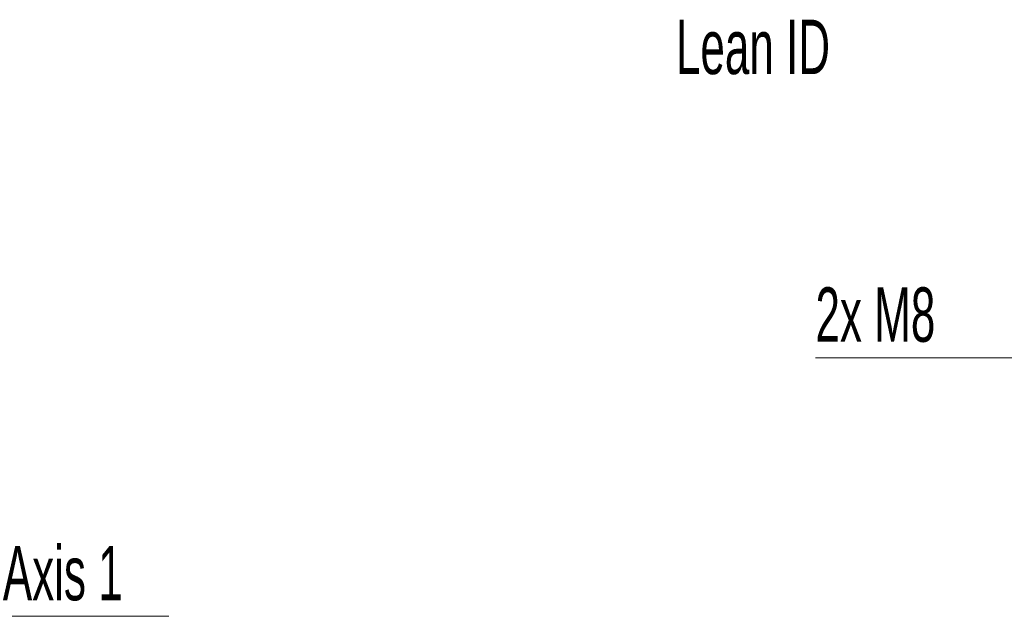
# Model space of a CAD drawing. Header units: millimetres. Extents: x 0 to 12429, y 0 to 8400.
# Tile 106 of 139: x 7669 to 8937, y 3067 to 3835. Entities that reach past the tile are written whole.
import ezdxf

# ---------------------------------------------------------------- set-up
doc = ezdxf.new("R2010")
doc.units = ezdxf.units.MM
doc.header["$LTSCALE"] = 20
doc.styles.add('SLDTEXTSTYLE0', font='TXT', dxfattribs={"width": 0.605})
doc.dimstyles.new('SLDDIMSTYLE12', dxfattribs={"dimtxt": 70, "dimasz": 70, "dimexe": 0, "dimexo": 0.0625, "dimgap": 17.5, "dimtad": 0, "dimtih": 1, "dimtoh": 1, "dimdec": 1, "dimlfac": 0.5, "dimrnd": 1e-09, "dimzin": 12, "dimdsep": 46, "dimtxsty": 'SLDTEXTSTYLE0', "dimblk1": 'NONE', "dimsah": 1, "dimcen": 0, "dimadec": 0, "dimazin": 3, "dimtfac": 1, "dimtmove": 0, "dimatfit": 3, "dimldrblk": 'NONE', "dimfxl": 1, "dimfrac": 2, "dimtolj": 1, "dimtzin": 12, "dimarcsym": 0})

# ---------------------------------------------------------------- blocks, each defined once
blk = doc.blocks.new('SW_SYMBOL_MOD_CL')
at = {"color": 0, "linetype": 'Continuous', "lineweight": 0, "char_height": 15515, "attachment_point": 5, "style": 'SLDTEXTSTYLE0'}
for s, insert in [('C', (8000, 12000)), ('L', (12000, 6000))]:
    blk.add_mtext(s, dxfattribs=dict(at, insert=insert))
blk = doc.blocks.new('SW_NOTE_0_4')
at = {"color": 0, "linetype": 'Continuous', "lineweight": 0}
for p, q in [((0, 0), (331.1, 0)), ((331.1, 0), (0, 0)), ((0, 0), (331.1, 0)), ((331.1, 0), (0, 0)), ((0, 0), (331.1, 0)), ((331.1, 0), (0, 0))]:
    blk.add_line(p, q, dxfattribs=at)
at = {"color": 0, "linetype": 'Continuous', "lineweight": 0, "xscale": 0.0045117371, "yscale": 0.0045117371, "zscale": 0.0045117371}
blk.add_blockref('SW_SYMBOL_MOD_CL', (0.4, 10.5), dxfattribs=at)
at = {"color": 0, "linetype": 'Continuous', "lineweight": 0, "insert": (117.5, 90.6), "char_height": 70, "attachment_point": 1, "style": 'SLDTEXTSTYLE0'}
blk.add_mtext('Axis 1', dxfattribs=at)
blk = doc.blocks.new('SW_SYMBOL_HOLE_DEPTH')
at = {"color": 0, "linetype": 'Continuous', "lineweight": 18}
for p, q in [((0, 17500), (16000, 17500)), ((8000, 17500), (8000, 1500)), ((2000, 11100), (8000, 1500)), ((14000, 11100), (8000, 1500))]:
    blk.add_line(p, q, dxfattribs=at)
blk = doc.blocks.new('_D_87')
at = {"color": 7, "linetype": 'Continuous', "lineweight": 0}
for p, q in [((9454.9, 3767.1), (9445.8, 3753.2)), ((9445.8, 3753.2), (9215.8, 3400)), ((9215.8, 3400), (8693.5, 3400))]:
    blk.add_line(p, q, dxfattribs=at)
at = {"color": 7, "linetype": 'Continuous', "lineweight": 18}
blk.add_solid([(9445.8, 3753.2), (9399.3, 3700), (9416, 3689)], dxfattribs=at)
at = {"color": 7, "linetype": 'Continuous', "lineweight": 18, "xscale": 0.0045117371, "yscale": 0.0045117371, "zscale": 0.0045117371}
blk.add_blockref('SW_SYMBOL_HOLE_DEPTH', (8982.1, 3410.2), dxfattribs=at)
at = {"color": 7, "linetype": 'Continuous', "lineweight": 18, "char_height": 70, "attachment_point": 1, "style": 'SLDTEXTSTYLE0'}
for s, insert in [('2x M8', (8693.5, 3490.5)), ('12', (9078.8, 3490.5))]:
    blk.add_mtext(s, dxfattribs=dict(at, insert=insert))
blk = doc.blocks.new('_None')

msp = doc.modelspace()

# ---------------------------------------------------------------- block references
at = {"color": 7, "linetype": 'Continuous', "lineweight": 0}
msp.add_blockref('SW_NOTE_0_4', (7530, 3067.222222), dxfattribs=at)

# ---------------------------------------------------------------- texts
at = {"color": 7, "linetype": 'Continuous', "lineweight": 0, "insert": (8513.87812, 3835.002374), "char_height": 70, "attachment_point": 1, "style": 'SLDTEXTSTYLE0'}
msp.add_mtext('Lean ID', dxfattribs=at)

# ---------------------------------------------------------------- dimensions: what is measured, and where the dimension line sits
at = {"color": 7, "linetype": 'Continuous', "lineweight": 18}
dim = msp.add_diameter_dim_2p(p1=(9454.906793, 3767.059578), p2=(9445.844322, 3753.151608), text='2x M8 {\\fGDT;x}12', dimstyle='SLDDIMSTYLE12', override={"dimpost": '<>'}, dxfattribs=at)
dim.commit()
dim.dimension.update_dxf_attribs({"geometry": '_D_87', "text_midpoint": (8939.610038, 3453.847187), "dimtype": 163})

doc.saveas('drawing.dxf')
